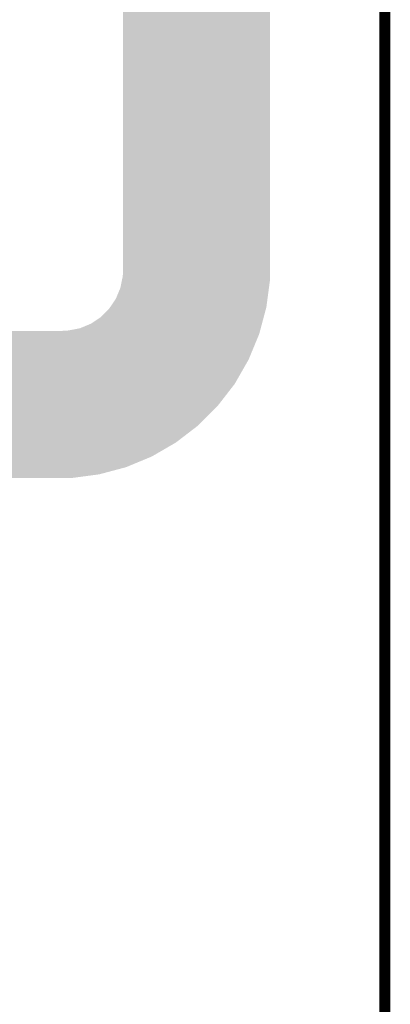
# Model space of a CAD drawing. Extents: x -1.3 to 24.2, y -3.9 to 53.4.
# Tile 43 of 44: x 19.1 to 24.2, y 23.4 to 37. Entities that reach past the tile are written whole.
import ezdxf

# ---------------------------------------------------------------- set-up
doc = ezdxf.new("R2010")
doc.units = 0
doc.layers.add('CURRENT_13_CLICK_V100_GKO', color=5, linetype='CONTINUOUS')
doc.layers.add('CURRENT_13_CLICK_V100_GTO', color=14, linetype='CONTINUOUS')

msp = doc.modelspace()

# ---------------------------------------------------------------- linework, layer by layer
at = {"layer": 'CURRENT_13_CLICK_V100_GKO', "const_width": 0.1524}
msp.add_lwpolyline([(24.13, -1.27), (24.13, 51.054)], dxfattribs=at)
at = {"layer": 'CURRENT_13_CLICK_V100_GTO'}
for points in [[(20.51304, 33.5026), (20.513018, 41.135276), (22.54504, 33.5026), (22.54504, 41.135276)], [(20.5105, 33.421322), (20.51304, 33.5026), (22.54504, 33.421322), (22.54504, 33.5026)], [(20.47748, 33.258762), (20.500696, 33.37306), (22.5298, 33.258762), (22.54504, 33.37306)], [(20.500696, 33.37306), (20.5105, 33.421322), (22.54504, 33.37306), (22.54504, 33.421322)], [(20.41398, 33.106358), (20.47748, 33.258762), (22.509478, 33.106358), (22.5298, 33.258762)], [(20.33634, 32.992058), (20.41398, 33.106358), (22.49424, 32.992058), (22.509478, 33.106358)], [(20.208242, 32.854902), (20.32254, 32.97174), (22.457602, 32.854902), (22.488812, 32.97174)], [(20.32254, 32.97174), (20.33634, 32.992058), (22.488812, 32.97174), (22.49424, 32.992058)], [(20.071082, 32.763462), (20.208242, 32.854902), (22.433176, 32.763462), (22.457602, 32.854902)], [(13.853182, 32.621218), (13.853184, 32.6644), (22.39518, 32.621218), (22.406714, 32.6644)], [(19.67484, 32.6644), (19.758662, 32.66948), (22.406714, 32.6644), (22.40807, 32.66948)], [(19.758662, 32.66948), (19.918682, 32.699962), (22.40807, 32.66948), (22.416214, 32.699962)], [(19.918682, 32.699962), (20.071082, 32.763462), (22.416214, 32.699962), (22.433176, 32.763462)], [(13.853178, 32.265618), (13.853182, 32.621218), (22.24786, 32.265618), (22.39518, 32.621218)], [(13.853174, 31.93288), (13.853178, 32.265618), (22.05736, 31.93288), (22.24786, 32.265618)], [(13.85317, 31.62808), (13.853174, 31.93288), (21.821138, 31.62808), (22.05736, 31.93288)], [(13.853168, 31.3563), (13.85317, 31.62808), (21.549358, 31.3563), (21.821138, 31.62808)], [(13.853164, 31.122618), (13.853168, 31.3563), (21.244558, 31.122618), (21.549358, 31.3563)], [(13.853162, 30.92958), (13.853164, 31.122618), (20.91182, 30.92958), (21.244558, 31.122618)], [(13.85316, 30.782258), (13.853162, 30.92958), (20.55622, 30.782258), (20.91182, 30.92958)], [(13.85316, 30.6832), (13.85316, 30.782258), (20.185378, 30.6832), (20.55622, 30.782258)], [(13.85316, 30.632424), (13.85316, 30.6832), (19.804558, 30.632424), (20.185378, 30.6832)], [(19.804378, 30.6324), (13.85316, 30.632424), (19.804378, 30.6324), (19.804558, 30.632424)]]:
    msp.add_solid(points, dxfattribs=at)

doc.saveas('drawing.dxf')
